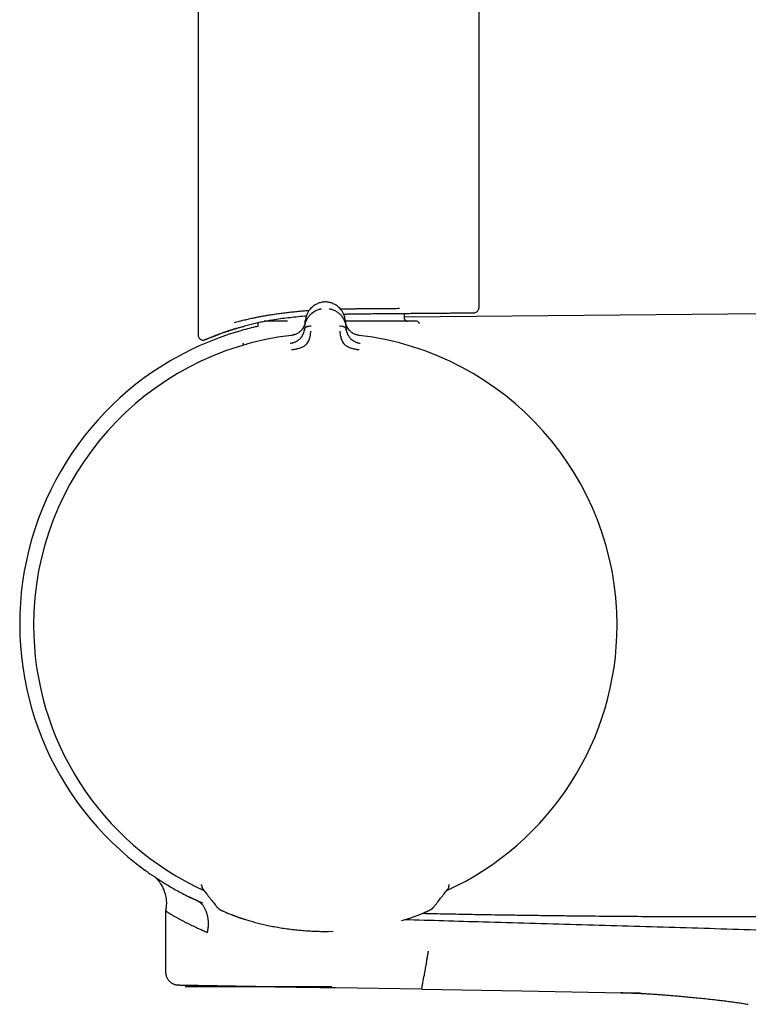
# Model space of a CAD drawing. Header units: millimetres. Extents: x 8 to 1762, y 12 to 2754.
# Tile 14 of 38: x 530 to 586, y 1524 to 1600. Entities that reach past the tile are written whole.
import ezdxf

# ---------------------------------------------------------------- set-up
doc = ezdxf.new("R2010")
doc.units = ezdxf.units.MM

msp = doc.modelspace()

# ---------------------------------------------------------------- linework, layer by layer
at = {"color": 7, "linetype": 'Continuous', "lineweight": 30}
for p, q in [((543.549, 2572.562), (543.549, 1575.706)), ((565.449, 1577.839), (565.449, 2572.562)), ((553.313, 1578.277), (553.313, 1578.278)), ((559.649, 1576.978), (559.649, 1577.392)), ((587.662, 1577.352), (559.649, 1577.108)), ((546.735, 1576.294), (546.795, 1576.301)), ((548.199, 1576.578), (548.199, 1576.378)), ((551.868, 1576.347), (551.855, 1576.195)), ((551.868, 1576.347), (551.91, 1576.823)), ((551.908, 1576.78), (551.903, 1576.747)), ((555.031, 1576.823), (555.073, 1576.347)), ((555.086, 1576.195), (555.073, 1576.347)), ((544.673, 1575.578), (544.749, 1575.608)), ((543.827, 1532.823), (543.826, 1532.882)), ((543.827, 1532.823), (543.827, 1532.822)), ((562.997, 1532.502), (563.004, 1532.512)), ((563.007, 1532.517), (563.066, 1532.613)), ((563.112, 1532.785), (563.114, 1532.826)), ((563.114, 1532.826), (563.115, 1532.882)), ((563.114, 1532.825), (563.114, 1532.826)), ((541.023, 1530.841), (541.023, 1526.072)), ((553.355, 1529.233), (553.687, 1529.232)), ((553.687, 1529.232), (554.076, 1529.241)), ((560.986, 1524.724), (554.272, 1524.841)), ((560.986, 1524.724), (568.781, 1524.588)), ((568.781, 1524.588), (576.575, 1524.452)), ((576.653, 1524.45), (576.575, 1524.452))]:
    msp.add_line(p, q, dxfattribs=at)
at = {"color": 7, "linetype": 'Continuous', "lineweight": 30, "flags": 128}
for points in [[(546.251, 1530.497), (546.246, 1530.499), (546.231, 1530.505)], [(560.691, 1530.497), (560.696, 1530.499), (560.711, 1530.505)]]:
    msp.add_lwpolyline(points, dxfattribs=at)
at = {"color": 7, "linetype": 'Continuous', "lineweight": 30}
for centre, radius, start, end in [((549.149, 1576.978), 0.2, 270, 333.25866), ((559.849, 1576.978), 0.2, 180, 270), ((548.399, 1576.578), 0.2, 149.58661, 180), ((560.599, 1576.578), 0.2, 0, 90), ((553.399, 1553.2), 23.753, 106.14113, 233.90748), ((553.471, 1553.092), 22.74, 96.67494, 179.99681), ((553.471, 1553.092), 22.741, 0, 83.32509), ((553.471, 1553.092), 22.741, 179.99678, 245.39276), ((553.471, 1553.092), 22.741, 294.58245, 0), ((544.327, 1532.826), 0.5, 180.40295, 218.12938), ((544.327, 1532.821), 0.499, 200.42872, 218.14886), ((562.614, 1532.823), 0.499, 321.94429, 334.75142), ((545.568, 1531.566), 0.7, 218.12923, 249.8891), ((545.106, 1530.911), 0.221, 359.28896, 0.71104), ((561.375, 1531.567), 0.7, 290.11586, 321.96715)]:
    msp.add_arc(centre, radius, start, end, dxfattribs=at)
for points, knots in [([(546.387, 1576.685), (546.511, 1576.718), (546.755, 1576.785), (547.137, 1576.879), (547.52, 1576.968), (547.829, 1577.034), (548.06, 1577.081), (548.209, 1577.111), (548.358, 1577.14), (548.507, 1577.167), (548.654, 1577.194), (548.8, 1577.22), (548.946, 1577.245), (549.176, 1577.283), (549.494, 1577.333), (549.902, 1577.392), (550.313, 1577.445), (550.723, 1577.494), (551.133, 1577.537), (551.542, 1577.575), (551.903, 1577.605), (552.129, 1577.621), (552.219, 1577.627)], [0, 0, 0, 0, 0.0801683, 0.1575137, 0.2320381, 0.3037437, 0.331145, 0.3581116, 0.3846439, 0.4107421, 0.4364062, 0.4616365, 0.4864332, 0.5107966, 0.578301, 0.6446922, 0.7099757, 0.774157, 0.8372424, 0.8992379, 0.9601504, 1, 1, 1, 1]), ([(551.868, 1576.347), (551.868, 1576.347), (551.869, 1576.348), (551.869, 1576.351), (551.87, 1576.361), (551.872, 1576.381), (551.876, 1576.416), (551.882, 1576.457), (551.89, 1576.502), (551.899, 1576.548), (551.911, 1576.601), (551.927, 1576.659), (551.948, 1576.724), (551.974, 1576.793), (552.004, 1576.864), (552.038, 1576.933), (552.073, 1576.997), (552.109, 1577.056), (552.145, 1577.11), (552.181, 1577.158), (552.246, 1577.241), (552.349, 1577.351), (552.501, 1577.478), (552.652, 1577.573), (552.794, 1577.642), (552.923, 1577.691), (553.052, 1577.728), (553.14, 1577.743), (553.183, 1577.751)], [0, 0, 0, 0, 0.000168, 0.001366, 0.004586, 0.016604, 0.036112, 0.063203, 0.085536, 0.111339, 0.140658, 0.173547, 0.210058, 0.250245, 0.293157, 0.333715, 0.371864, 0.407554, 0.440746, 0.471406, 0.499508, 0.598574, 0.690499, 0.775233, 0.835887, 0.893463, 0.948098, 1, 1, 1, 1]), ([(553.313, 1578.278), (553.258, 1578.269), (553.15, 1578.251), (552.996, 1578.205), (552.852, 1578.148), (552.702, 1578.072), (552.552, 1577.974), (552.408, 1577.853), (552.263, 1577.701), (552.129, 1577.514), (552.018, 1577.291), (551.941, 1577.059), (551.92, 1576.902), (551.91, 1576.823)], [0, 0, 0, 0, 0.062795, 0.124858, 0.186758, 0.248837, 0.332083, 0.415771, 0.499389, 0.624191, 0.74929, 0.874694, 1, 1, 1, 1]), ([(553.628, 1578.278), (553.575, 1578.282), (553.47, 1578.289), (553.364, 1578.281), (553.311, 1578.278)], [0, 0, 0, 0, 0.495954, 1, 1, 1, 1]), ([(553.869, 1578.226), (553.837, 1578.235), (553.759, 1578.258), (553.676, 1578.271), (553.627, 1578.278)], [0, 0, 0, 0, 0.405602, 1, 1, 1, 1]), ([(553.758, 1577.751), (553.801, 1577.743), (553.888, 1577.729), (554.016, 1577.692), (554.145, 1577.643), (554.253, 1577.591), (554.341, 1577.54), (554.411, 1577.494), (554.479, 1577.444), (554.545, 1577.39), (554.608, 1577.331), (554.669, 1577.269), (554.732, 1577.196), (554.799, 1577.108), (554.848, 1577.031), (554.88, 1576.976), (554.895, 1576.947), (554.91, 1576.918), (554.925, 1576.888), (554.94, 1576.856), (554.954, 1576.824), (554.981, 1576.758), (555.013, 1576.666), (555.042, 1576.554), (555.057, 1576.473), (555.065, 1576.416), (555.07, 1576.381), (555.072, 1576.361), (555.072, 1576.351), (555.073, 1576.349), (555.073, 1576.348), (555.073, 1576.347), (555.073, 1576.347)], [0, 0, 0, 0, 0.051373, 0.105665, 0.163102, 0.223828, 0.260047, 0.297372, 0.335805, 0.375343, 0.415981, 0.457712, 0.500527, 0.55796, 0.625151, 0.641553, 0.65843, 0.675777, 0.69359, 0.711864, 0.730595, 0.749776, 0.826538, 0.888784, 0.93693, 0.964012, 0.983495, 0.995471, 0.998664, 0.999564, 0.99984, 1, 1, 1, 1]), ([(555.032, 1576.823), (555.021, 1576.902), (555, 1577.059), (554.924, 1577.291), (554.812, 1577.514), (554.678, 1577.701), (554.533, 1577.853), (554.389, 1577.974), (554.239, 1578.072), (554.089, 1578.148), (553.972, 1578.197), (553.897, 1578.217), (553.873, 1578.224)], [0, 0, 0, 0, 0.138622, 0.277352, 0.415741, 0.5538, 0.646302, 0.738883, 0.830978, 0.899659, 0.968145, 1, 1, 1, 1]), ([(554.641, 1577.735), (554.642, 1577.735), (554.797, 1577.74), (554.988, 1577.744), (555.214, 1577.749), (555.321, 1577.751), (555.429, 1577.753), (555.537, 1577.755), (555.646, 1577.757), (555.756, 1577.759), (555.907, 1577.761), (556.105, 1577.764), (556.356, 1577.767), (556.623, 1577.769), (556.906, 1577.772), (557.205, 1577.774), (557.505, 1577.776), (557.869, 1577.778), (558.291, 1577.781), (558.776, 1577.784), (559.09, 1577.786), (559.248, 1577.787)], [0, 0, 0, 0, 0.000422, 0.097903, 0.120221, 0.142699, 0.165336, 0.188132, 0.211088, 0.234202, 0.257476, 0.306929, 0.360133, 0.417087, 0.477792, 0.542247, 0.610452, 0.672721, 0.781814, 0.890907, 1, 1, 1, 1]), ([(565.048, 1577.439), (565.081, 1577.442), (565.141, 1577.447), (565.229, 1577.483), (565.317, 1577.543), (565.389, 1577.63), (565.439, 1577.734), (565.445, 1577.805), (565.449, 1577.843)], [0, 0, 0, 0, 0.157689, 0.284562, 0.452053, 0.664265, 0.816668, 1, 1, 1, 1]), ([(546.795, 1576.301), (546.921, 1576.337), (547.172, 1576.41), (547.573, 1576.52), (547.992, 1576.626), (548.431, 1576.725), (548.888, 1576.815), (549.397, 1576.903), (549.958, 1576.988), (550.571, 1577.067), (551.198, 1577.135), (551.674, 1577.18), (551.943, 1577.199), (551.996, 1577.203)], [0, 0, 0, 0, 0.090375, 0.180429, 0.270382, 0.360785, 0.450749, 0.540495, 0.650626, 0.759287, 0.866912, 0.973965, 1, 1, 1, 1]), ([(554.893, 1577.338), (554.988, 1577.341), (555.308, 1577.349), (555.852, 1577.357), (556.52, 1577.365), (557.181, 1577.371), (557.829, 1577.377), (558.465, 1577.382), (558.874, 1577.386), (559.078, 1577.387)], [0, 0, 0, 0, 0.065487, 0.22168, 0.377575, 0.533167, 0.689301, 0.844945, 1, 1, 1, 1]), ([(559.078, 1577.387), (559.223, 1577.388), (559.511, 1577.391), (559.931, 1577.395), (560.339, 1577.398), (560.735, 1577.402), (561.119, 1577.405), (561.558, 1577.409), (562.041, 1577.413), (562.55, 1577.417), (563.017, 1577.421), (563.414, 1577.425), (563.747, 1577.428), (564.023, 1577.43), (564.268, 1577.432), (564.481, 1577.434), (564.673, 1577.436), (564.837, 1577.437), (564.961, 1577.438), (565.038, 1577.439), (565.047, 1577.439), (565.052, 1577.439)], [0, 0, 0, 0, 0.040972, 0.081773, 0.122491, 0.163211, 0.20402, 0.245004, 0.308904, 0.372486, 0.436078, 0.500011, 0.55117, 0.602083, 0.65292, 0.703847, 0.755034, 0.816406, 0.877498, 0.938601, 1, 1, 1, 1]), ([(544.019, 1575.318), (544.026, 1575.32), (544.038, 1575.324), (544.092, 1575.345), (544.162, 1575.373), (544.246, 1575.408), (544.339, 1575.445), (544.434, 1575.483), (544.526, 1575.52), (544.614, 1575.555), (544.701, 1575.589), (544.788, 1575.624), (544.89, 1575.663), (545.008, 1575.709), (545.144, 1575.762), (545.293, 1575.82), (545.457, 1575.883), (545.652, 1575.953), (545.88, 1576.032), (546.147, 1576.118), (546.432, 1576.206), (546.639, 1576.265), (546.735, 1576.292)], [0, 0, 0, 0, 0.073324, 0.141588, 0.204807, 0.26299, 0.316146, 0.364287, 0.405093, 0.441463, 0.474002, 0.50647, 0.539559, 0.582615, 0.626747, 0.67197, 0.718762, 0.769615, 0.823871, 0.882382, 0.945113, 1, 1, 1, 1]), ([(544.749, 1575.606), (544.749, 1575.606), (544.746, 1575.605), (544.756, 1575.609), (544.779, 1575.617), (544.818, 1575.633), (544.872, 1575.654), (544.942, 1575.681), (545.029, 1575.713), (545.13, 1575.751), (545.249, 1575.795), (545.384, 1575.844), (545.536, 1575.898), (545.705, 1575.956), (545.89, 1576.019), (546.091, 1576.085), (546.31, 1576.155), (546.543, 1576.227), (546.711, 1576.276), (546.795, 1576.3)], [0, 0, 0, 0, 0.0052918, 0.0642862, 0.1232807, 0.1826958, 0.242111, 0.3028325, 0.3635542, 0.4247155, 0.4858771, 0.5489729, 0.6120689, 0.6756253, 0.739182, 0.8041503, 0.8691189, 0.9345594, 1, 1, 1, 1]), ([(546.795, 1576.301), (546.905, 1576.333), (547.017, 1576.366), (547.139, 1576.399), (547.14, 1576.4)], [0, 0, 0, 0, 0.988938, 1, 1, 1, 1]), ([(548.199, 1576.376), (548.133, 1576.362), (547.865, 1576.303), (547.396, 1576.185), (546.996, 1576.073), (546.795, 1576.017)], [0, 0, 0, 0, 0.139076, 0.568444, 1, 1, 1, 1]), ([(550.514, 1576.778), (550.506, 1576.778), (550.39, 1576.778), (550.183, 1576.778), (549.895, 1576.778), (549.631, 1576.778), (549.41, 1576.778), (549.229, 1576.778), (549.08, 1576.778), (548.946, 1576.778), (548.817, 1576.778), (548.747, 1576.778), (548.709, 1576.778)], [0, 0, 0, 0, 0.008318, 0.135863, 0.263263, 0.390432, 0.517977, 0.611582, 0.704987, 0.798432, 0.892156, 1, 1, 1, 1]), ([(551.906, 1576.775), (551.906, 1576.775), (551.906, 1576.773), (551.905, 1576.765), (551.903, 1576.749), (551.9, 1576.722), (551.895, 1576.69), (551.888, 1576.655), (551.88, 1576.619), (551.87, 1576.579), (551.857, 1576.533), (551.841, 1576.483), (551.818, 1576.423), (551.789, 1576.357), (551.752, 1576.286), (551.712, 1576.221), (551.671, 1576.161), (551.619, 1576.095), (551.553, 1576.023), (551.469, 1575.948), (551.382, 1575.884), (551.289, 1575.827), (551.19, 1575.777), (551.08, 1575.734), (550.959, 1575.697), (550.873, 1575.684), (550.828, 1575.677)], [0, 0, 0, 0, 0.000491, 0.00471, 0.016802, 0.036352, 0.063454, 0.085778, 0.111551, 0.140816, 0.173613, 0.20998, 0.249951, 0.306472, 0.35978, 0.409814, 0.456539, 0.499944, 0.569692, 0.634786, 0.695347, 0.751725, 0.809512, 0.868825, 0.931233, 1, 1, 1, 1]), ([(551.072, 1575.142), (551.082, 1575.146), (551.114, 1575.158), (551.167, 1575.183), (551.247, 1575.225), (551.336, 1575.281), (551.43, 1575.354), (551.511, 1575.431), (551.569, 1575.497), (551.611, 1575.552), (551.642, 1575.596), (551.672, 1575.643), (551.7, 1575.692), (551.726, 1575.743), (551.751, 1575.796), (551.777, 1575.858), (551.805, 1575.941), (551.837, 1576.056), (551.849, 1576.145), (551.855, 1576.195)], [0, 0, 0, 0, 0.018132, 0.064173, 0.107397, 0.186267, 0.261849, 0.334432, 0.404206, 0.44212, 0.481506, 0.522393, 0.564801, 0.608741, 0.654216, 0.701221, 0.769414, 0.86945, 1, 1, 1, 1]), ([(551.859, 1576.216), (551.856, 1576.188), (551.851, 1576.139), (551.841, 1576.089), (551.837, 1576.068)], [0, 0, 0, 0, 0.578244, 1, 1, 1, 1]), ([(551.855, 1576.195), (551.859, 1576.213), (551.867, 1576.248), (551.908, 1576.293), (551.963, 1576.332), (552.033, 1576.363), (552.112, 1576.388), (552.225, 1576.412), (552.315, 1576.414), (552.374, 1576.416)], [0, 0, 0, 0, 0.111258, 0.223482, 0.341655, 0.467044, 0.598478, 0.733402, 1, 1, 1, 1]), ([(554.567, 1576.416), (554.627, 1576.414), (554.717, 1576.412), (554.83, 1576.388), (554.909, 1576.363), (554.978, 1576.332), (555.034, 1576.293), (555.074, 1576.248), (555.082, 1576.213), (555.086, 1576.195)], [0, 0, 0, 0, 0.266598, 0.401522, 0.532956, 0.658345, 0.776518, 0.888742, 1, 1, 1, 1]), ([(555.36, 1576.056), (555.346, 1576.07), (555.289, 1576.125), (555.218, 1576.229), (555.158, 1576.333), (555.122, 1576.414), (555.096, 1576.48), (555.069, 1576.566), (555.045, 1576.669), (555.037, 1576.744), (555.034, 1576.781)], [0, 0, 0, 0, 0.063265, 0.254719, 0.436428, 0.502971, 0.589139, 0.706568, 0.855027, 1, 1, 1, 1]), ([(556.114, 1575.677), (556.068, 1575.684), (555.98, 1575.698), (555.856, 1575.735), (555.746, 1575.78), (555.659, 1575.824), (555.588, 1575.866), (555.525, 1575.909), (555.453, 1575.964), (555.381, 1576.031), (555.315, 1576.103), (555.259, 1576.176), (555.208, 1576.253), (555.161, 1576.339), (555.13, 1576.408), (555.11, 1576.458), (555.099, 1576.487), (555.088, 1576.52), (555.077, 1576.557), (555.066, 1576.597), (555.056, 1576.642), (555.047, 1576.685), (555.042, 1576.723), (555.038, 1576.75), (555.036, 1576.765), (555.036, 1576.772), (555.036, 1576.774), (555.035, 1576.775), (555.035, 1576.775), (555.035, 1576.775), (555.035, 1576.775), (555.035, 1576.775)], [0, 0, 0, 0, 0.069381, 0.134474, 0.194647, 0.249723, 0.286616, 0.328877, 0.376647, 0.440744, 0.499958, 0.554703, 0.614664, 0.6798, 0.750013, 0.76892, 0.790509, 0.814753, 0.841618, 0.871065, 0.903043, 0.937492, 0.964713, 0.984146, 0.995886, 0.998893, 0.999683, 0.9999, 0.999964, 0.999986, 1, 1, 1, 1]), ([(560.599, 1576.778), (560.595, 1576.778), (560.589, 1576.778), (560.538, 1576.778), (560.454, 1576.778), (560.333, 1576.778), (560.183, 1576.778), (560.011, 1576.778), (559.821, 1576.778), (559.607, 1576.778), (559.367, 1576.778), (559.102, 1576.778), (558.815, 1576.778), (558.509, 1576.778), (558.183, 1576.778), (557.87, 1576.778), (557.576, 1576.778), (557.306, 1576.778), (557.029, 1576.778), (556.694, 1576.778), (556.3, 1576.778), (555.846, 1576.778), (555.427, 1576.778), (555.159, 1576.778), (555.044, 1576.778)], [0, 0, 0, 0, 0.0494, 0.098772, 0.14974, 0.202051, 0.254477, 0.299959, 0.345363, 0.390896, 0.437348, 0.483715, 0.530219, 0.57667, 0.623038, 0.669542, 0.703671, 0.737728, 0.771799, 0.805972, 0.858343, 0.910672, 0.96165, 1, 1, 1, 1]), ([(555.104, 1576.073), (555.1, 1576.093), (555.091, 1576.141), (555.085, 1576.189), (555.083, 1576.216)], [0, 0, 0, 0, 0.417317, 1, 1, 1, 1]), ([(555.086, 1576.195), (555.089, 1576.172), (555.094, 1576.129), (555.105, 1576.066), (555.118, 1576.01), (555.131, 1575.96), (555.144, 1575.918), (555.157, 1575.882), (555.18, 1575.818), (555.22, 1575.728), (555.286, 1575.614), (555.355, 1575.516), (555.43, 1575.431), (555.497, 1575.368), (555.557, 1575.319), (555.605, 1575.283), (555.657, 1575.249), (555.724, 1575.209), (555.8, 1575.169), (555.86, 1575.146), (555.887, 1575.136)], [0, 0, 0, 0, 0.0588587, 0.1123826, 0.1604026, 0.2027875, 0.2394377, 0.2702802, 0.2952628, 0.4012131, 0.4989485, 0.5886105, 0.6575328, 0.7292405, 0.7662046, 0.8039596, 0.8425343, 0.88194, 0.9470227, 1, 1, 1, 1]), ([(543.549, 1575.724), (543.551, 1575.685), (543.555, 1575.613), (543.595, 1575.521), (543.639, 1575.455), (543.686, 1575.407), (543.74, 1575.367), (543.812, 1575.333), (543.909, 1575.308), (543.981, 1575.315), (544.02, 1575.318)], [0, 0, 0, 0, 0.164918, 0.303369, 0.415102, 0.499977, 0.584923, 0.696542, 0.834947, 1, 1, 1, 1]), ([(544.021, 1575.318), (544.026, 1575.32), (544.037, 1575.323), (544.078, 1575.339), (544.132, 1575.361), (544.196, 1575.387), (544.267, 1575.416), (544.34, 1575.445), (544.411, 1575.474), (544.477, 1575.501), (544.54, 1575.526), (544.593, 1575.547), (544.627, 1575.56), (544.64, 1575.565)], [0, 0, 0, 0, 0.141538, 0.273095, 0.394805, 0.506759, 0.609022, 0.701634, 0.780138, 0.850095, 0.911509, 0.964495, 1, 1, 1, 1]), ([(551.084, 1575.737), (551.049, 1575.725), (550.965, 1575.699), (550.878, 1575.687), (550.827, 1575.68)], [0, 0, 0, 0, 0.41958, 1, 1, 1, 1]), ([(550.834, 1574.569), (550.932, 1574.582), (551.123, 1574.607), (551.396, 1574.666), (551.647, 1574.742), (551.859, 1574.862), (552.023, 1575.01), (552.138, 1575.172), (552.205, 1575.332), (552.264, 1575.512), (552.303, 1575.694), (552.324, 1575.848), (552.332, 1575.934), (552.336, 1575.976), (552.338, 1575.989), (552.338, 1575.993), (552.338, 1575.995)], [0, 0, 0, 0, 0.117772, 0.228252, 0.33124, 0.427014, 0.515099, 0.595624, 0.669421, 0.735797, 0.846044, 0.926768, 0.978141, 0.992758, 0.997301, 1, 1, 1, 1]), ([(554.603, 1575.995), (554.603, 1575.991), (554.606, 1575.971), (554.61, 1575.927), (554.617, 1575.857), (554.629, 1575.761), (554.651, 1575.632), (554.686, 1575.486), (554.738, 1575.329), (554.805, 1575.169), (554.92, 1575.008), (555.084, 1574.861), (555.296, 1574.742), (555.546, 1574.666), (555.819, 1574.607), (556.009, 1574.582), (556.107, 1574.569)], [0, 0, 0, 0, 0.007539, 0.032602, 0.07418, 0.124929, 0.188679, 0.265565, 0.331914, 0.405634, 0.486045, 0.573984, 0.669568, 0.772326, 0.882537, 1, 1, 1, 1]), ([(556.114, 1575.68), (556.071, 1575.685), (556.008, 1575.693), (555.947, 1575.71), (555.929, 1575.716)], [0, 0, 0, 0, 0.69236, 1, 1, 1, 1]), ([(547.113, 1574.918), (547.109, 1574.931), (547.097, 1574.972), (547.084, 1575.018), (547.072, 1575.058), (547.071, 1575.063), (547.07, 1575.066)], [0, 0, 0, 0, 0.123667, 0.42921, 0.723397, 1, 1, 1, 1]), ([(551.112, 1575.157), (551.056, 1575.135), (550.944, 1575.092), (550.823, 1575.068), (550.762, 1575.057)], [0, 0, 0, 0, 0.497112, 1, 1, 1, 1]), ([(550.773, 1575.065), (550.818, 1575.071), (550.893, 1575.082), (550.965, 1575.106), (550.995, 1575.115)], [0, 0, 0, 0, 0.588104, 1, 1, 1, 1]), ([(550.775, 1575.055), (550.775, 1575.055), (550.773, 1575.063), (550.773, 1575.064), (550.773, 1575.065)], [0, 0, 0, 0, 0.001512, 1, 1, 1, 1]), ([(556.168, 1575.058), (556.109, 1575.07), (555.992, 1575.093), (555.883, 1575.136), (555.829, 1575.156)], [0, 0, 0, 0, 0.50288, 1, 1, 1, 1]), ([(555.939, 1575.117), (555.972, 1575.107), (556.046, 1575.083), (556.124, 1575.071), (556.168, 1575.065)], [0, 0, 0, 0, 0.430037, 1, 1, 1, 1]), ([(556.168, 1575.065), (556.168, 1575.064), (556.168, 1575.064), (556.167, 1575.054), (556.167, 1575.054)], [0, 0, 0, 0, 0.955707, 1, 1, 1, 1]), ([(539.444, 1533.978), (539.436, 1533.984), (539.411, 1534.002), (539.4, 1534.009), (539.406, 1534.005), (539.406, 1534.005)], [0, 0, 0, 0, 0.330874, 0.999409, 1, 1, 1, 1]), ([(539.406, 1534.005), (539.409, 1534.003), (539.415, 1533.998), (539.464, 1533.963), (539.541, 1533.908), (539.65, 1533.83), (539.791, 1533.731), (539.963, 1533.612), (540.168, 1533.473), (540.416, 1533.31), (540.709, 1533.122), (541.051, 1532.91), (541.43, 1532.685), (541.846, 1532.448), (542.302, 1532.201), (542.8, 1531.945), (543.163, 1531.773), (543.347, 1531.686)], [0, 0, 0, 0, 0.062376, 0.125029, 0.187282, 0.249307, 0.311275, 0.37336, 0.435728, 0.498545, 0.569452, 0.640227, 0.711069, 0.781451, 0.852462, 0.925272, 1, 1, 1, 1]), ([(540.251, 1533.42), (540.273, 1533.397), (540.316, 1533.351), (540.386, 1533.271), (540.45, 1533.192), (540.511, 1533.111), (540.587, 1533.002), (540.675, 1532.862), (540.764, 1532.698), (540.838, 1532.54), (540.909, 1532.365), (540.977, 1532.163), (541.034, 1531.929), (541.063, 1531.736), (541.075, 1531.59), (541.079, 1531.491), (541.08, 1531.391), (541.076, 1531.283), (541.066, 1531.155), (541.049, 1531.004), (541.031, 1530.893), (541.022, 1530.834)], [0, 0, 0, 0, 0.039053, 0.076794, 0.112535, 0.148314, 0.18406, 0.255136, 0.323066, 0.383326, 0.439931, 0.524137, 0.609994, 0.69542, 0.731019, 0.765899, 0.801354, 0.837649, 0.880462, 0.937274, 1, 1, 1, 1]), ([(543.827, 1532.822), (543.83, 1532.783), (543.836, 1532.705), (543.859, 1532.65), (543.87, 1532.623)], [0, 0, 0, 0, 0.50133, 1, 1, 1, 1]), ([(543.87, 1532.621), (543.877, 1532.607), (543.891, 1532.576), (543.914, 1532.539), (543.932, 1532.515), (543.942, 1532.502)], [0, 0, 0, 0, 0.287584, 0.630072, 1, 1, 1, 1]), ([(543.945, 1532.499), (544.124, 1532.271), (544.483, 1531.813), (544.842, 1531.356), (545.022, 1531.127)], [0, 0, 0, 0, 0.4985465, 1, 1, 1, 1]), ([(561.922, 1531.129), (562.101, 1531.358), (562.46, 1531.815), (562.818, 1532.273), (562.997, 1532.501)], [0, 0, 0, 0, 0.500598, 1, 1, 1, 1]), ([(563.064, 1532.61), (563.069, 1532.619), (563.078, 1532.639), (563.104, 1532.709), (563.11, 1532.776), (563.114, 1532.825)], [0, 0, 0, 0, 0.169976, 0.391275, 1, 1, 1, 1]), ([(543.346, 1531.686), (543.19, 1531.759), (543.017, 1531.84), (542.859, 1531.92), (542.843, 1531.928)], [0, 0, 0, 0, 0.8960656, 1, 1, 1, 1]), ([(544.282, 1529.157), (544.284, 1529.161), (544.29, 1529.179), (544.298, 1529.22), (544.307, 1529.266), (544.314, 1529.308), (544.319, 1529.339), (544.324, 1529.373), (544.33, 1529.41), (544.335, 1529.451), (544.341, 1529.494), (544.346, 1529.541), (544.356, 1529.65), (544.364, 1529.818), (544.357, 1530.039), (544.337, 1530.216), (544.314, 1530.351), (544.293, 1530.447), (544.27, 1530.54), (544.245, 1530.627), (544.218, 1530.71), (544.17, 1530.84), (544.093, 1531.008), (543.977, 1531.199), (543.846, 1531.36), (543.698, 1531.492), (543.531, 1531.599), (543.409, 1531.656), (543.347, 1531.686)], [0, 0, 0, 0, 0.004242, 0.016723, 0.036678, 0.045023, 0.054232, 0.064321, 0.07531, 0.087223, 0.100086, 0.113932, 0.128795, 0.19697, 0.264967, 0.332097, 0.365028, 0.397347, 0.428921, 0.459627, 0.489357, 0.518021, 0.60304, 0.685739, 0.764724, 0.840407, 0.918607, 1, 1, 1, 1]), ([(543.93, 1531.422), (543.84, 1531.46), (543.661, 1531.537), (543.484, 1531.621), (543.396, 1531.663)], [0, 0, 0, 0, 0.505871, 1, 1, 1, 1]), ([(541.023, 1530.834), (541.023, 1530.834), (541.018, 1530.838), (541.035, 1530.826), (541.077, 1530.797), (541.155, 1530.744), (541.268, 1530.671), (541.42, 1530.578), (541.612, 1530.463), (541.79, 1530.361), (541.93, 1530.282), (542.016, 1530.234), (542.108, 1530.184), (542.205, 1530.131), (542.309, 1530.076), (542.418, 1530.019), (542.53, 1529.961), (542.647, 1529.902), (542.766, 1529.842), (542.876, 1529.788), (543.004, 1529.725), (543.165, 1529.648), (543.382, 1529.546), (543.64, 1529.43), (543.941, 1529.298), (544.165, 1529.206), (544.282, 1529.157)], [0, 0, 0, 0, 0.000389, 0.064082, 0.129787, 0.197567, 0.26748, 0.339578, 0.413908, 0.490514, 0.514248, 0.538578, 0.563505, 0.58903, 0.615153, 0.641875, 0.66762, 0.693899, 0.720713, 0.745743, 0.763692, 0.80001, 0.8418, 0.889061, 0.941795, 1, 1, 1, 1]), ([(545.16, 1530.998), (545.17, 1530.989), (545.203, 1530.962), (545.253, 1530.932), (545.287, 1530.912), (545.318, 1530.896), (545.36, 1530.874), (545.414, 1530.847), (545.485, 1530.814), (545.577, 1530.772), (545.693, 1530.721), (545.837, 1530.66), (546.014, 1530.588), (546.156, 1530.534), (546.23, 1530.505)], [0, 0, 0, 0, 0.019186, 0.058546, 0.104582, 0.157068, 0.219595, 0.292176, 0.380716, 0.480812, 0.592585, 0.716209, 0.851914, 1, 1, 1, 1]), ([(560.711, 1530.505), (560.769, 1530.528), (560.88, 1530.57), (561.021, 1530.627), (561.138, 1530.675), (561.233, 1530.715), (561.31, 1530.748), (561.371, 1530.775), (561.439, 1530.806), (561.52, 1530.843), (561.598, 1530.882), (561.648, 1530.909), (561.704, 1530.939), (561.759, 1530.981), (561.783, 1530.999)], [0, 0, 0, 0, 0.116618, 0.222359, 0.317322, 0.401583, 0.475195, 0.538195, 0.594289, 0.701841, 0.82308, 0.888773, 0.952346, 1, 1, 1, 1]), ([(546.251, 1530.497), (546.342, 1530.462), (546.527, 1530.393), (546.845, 1530.284), (547.081, 1530.206), (547.219, 1530.164), (547.233, 1530.16)], [0, 0, 0, 0, 0.319595, 0.640605, 0.963367, 1, 1, 1, 1]), ([(546.288, 1530.484), (546.381, 1530.45), (546.566, 1530.381), (546.885, 1530.271), (547.233, 1530.158), (547.611, 1530.045), (548.014, 1529.933), (548.441, 1529.824), (548.891, 1529.72), (549.363, 1529.623), (549.856, 1529.533), (550.367, 1529.452), (550.894, 1529.382), (551.437, 1529.324), (551.992, 1529.279), (552.555, 1529.248), (553.12, 1529.231), (553.498, 1529.232), (553.687, 1529.232)], [0, 0, 0, 0, 0.062512, 0.124938, 0.187559, 0.250654, 0.313114, 0.375235, 0.437283, 0.499526, 0.561961, 0.624152, 0.686377, 0.748912, 0.81225, 0.875013, 0.937496, 1, 1, 1, 1]), ([(559.396, 1530.065), (559.412, 1530.07), (559.554, 1530.11), (559.8, 1530.187), (560.128, 1530.294), (560.428, 1530.398), (560.604, 1530.464), (560.692, 1530.497)], [0, 0, 0, 0, 0.031586, 0.274777, 0.517329, 0.759103, 1, 1, 1, 1]), ([(587.483, 1529.324), (585.072, 1529.395), (580.252, 1529.537), (573.019, 1529.744), (566.148, 1529.942), (561.688, 1530.077), (559.638, 1530.139)], [0, 0, 0, 0, 0.2597647, 0.5194899, 0.7792177, 1, 1, 1, 1]), ([(561.055, 1530.641), (561.197, 1530.638), (561.982, 1530.621), (563.343, 1530.593), (565.137, 1530.559), (566.696, 1530.533), (568.09, 1530.511), (569.321, 1530.493), (570.556, 1530.476), (571.793, 1530.461), (574.21, 1530.433), (577.821, 1530.402), (582.643, 1530.379), (585.873, 1530.38), (587.496, 1530.381)], [0, 0, 0, 0, 0.016055, 0.089112, 0.15445, 0.219573, 0.266031, 0.312605, 0.359294, 0.4061, 0.453021, 0.633504, 0.81583, 1, 1, 1, 1]), ([(561.479, 1527.698), (561.479, 1527.697), (561.48, 1527.697), (561.478, 1527.674), (561.47, 1527.62), (561.459, 1527.542), (561.444, 1527.448), (561.426, 1527.331), (561.403, 1527.193), (561.378, 1527.038), (561.35, 1526.868), (561.319, 1526.686), (561.283, 1526.477), (561.242, 1526.24), (561.197, 1525.98), (561.166, 1525.807), (561.151, 1525.721)], [0, 0, 0, 0, 0.08058, 0.16188, 0.244358, 0.307209, 0.370896, 0.435258, 0.499998, 0.564739, 0.629102, 0.692789, 0.755642, 0.838121, 0.919421, 1, 1, 1, 1]), ([(541.014, 1526.072), (541.016, 1526.024), (541.02, 1525.931), (541.049, 1525.799), (541.089, 1525.682), (541.143, 1525.573), (541.204, 1525.476), (541.273, 1525.392), (541.343, 1525.321), (541.418, 1525.259), (541.5, 1525.203), (541.584, 1525.157), (541.674, 1525.118), (541.774, 1525.086), (541.89, 1525.062), (541.972, 1525.057), (542.015, 1525.055)], [0, 0, 0, 0, 0.090853, 0.176567, 0.255494, 0.326333, 0.406612, 0.471342, 0.533396, 0.595251, 0.656624, 0.719821, 0.777239, 0.843858, 0.918589, 1, 1, 1, 1]), ([(560.986, 1524.724), (560.987, 1524.727), (560.988, 1524.734), (560.997, 1524.79), (561.009, 1524.858), (561.018, 1524.915), (561.023, 1524.947), (561.029, 1524.981), (561.038, 1525.036), (561.054, 1525.128), (561.079, 1525.277), (561.112, 1525.479), (561.137, 1525.636), (561.151, 1525.721)], [0, 0, 0, 0, 0.1178643, 0.2403528, 0.3675452, 0.4001403, 0.4330363, 0.4662341, 0.4997347, 0.5867142, 0.6991107, 0.8368889, 1, 1, 1, 1]), ([(542.015, 1525.055), (542.018, 1525.055), (542.026, 1525.055), (542.088, 1525.054), (542.186, 1525.052), (542.322, 1525.049), (542.496, 1525.046), (542.705, 1525.043), (542.965, 1525.038), (543.279, 1525.033), (543.654, 1525.026), (544.075, 1525.019), (544.538, 1525.011), (545.043, 1525.002), (545.561, 1524.993), (546.084, 1524.984), (546.608, 1524.975), (547.159, 1524.965), (547.733, 1524.955), (548.327, 1524.945), (548.938, 1524.934), (549.36, 1524.927), (549.571, 1524.923)], [0, 0, 0, 0, 0.047256, 0.094665, 0.14238, 0.190188, 0.237724, 0.285328, 0.33314, 0.38892, 0.444444, 0.499935, 0.555871, 0.611309, 0.66649, 0.713819, 0.76129, 0.809057, 0.856925, 0.904524, 0.952169, 1, 1, 1, 1]), ([(546.263, 1524.924), (545.597, 1524.924), (543.757, 1524.924), (542.456, 1524.924), (542.546, 1524.924), (542.569, 1524.924)], [0, 0, 0, 0, 0.299121, 0.825904, 1, 1, 1, 1]), ([(542.574, 1524.924), (542.551, 1524.924), (542.464, 1524.924), (544.226, 1524.924), (547.581, 1524.924), (551.174, 1524.924), (553.369, 1524.924), (553.974, 1524.924)], [0, 0, 0, 0, 0.09325, 0.361436, 0.629622, 0.897808, 1, 1, 1, 1]), ([(549.571, 1524.923), (549.781, 1524.919), (550.203, 1524.912), (550.854, 1524.902), (551.518, 1524.892), (552.193, 1524.882), (552.878, 1524.873), (553.571, 1524.865), (554.037, 1524.86), (554.27, 1524.858)], [0, 0, 0, 0, 0.142185, 0.284626, 0.427293, 0.570166, 0.713234, 0.856503, 1, 1, 1, 1]), ([(576.509, 1524.453), (576.626, 1524.451), (576.854, 1524.447), (577.194, 1524.438), (577.533, 1524.426), (577.883, 1524.411), (578.188, 1524.395), (578.446, 1524.381), (578.657, 1524.368), (578.887, 1524.353), (579.149, 1524.336), (579.449, 1524.315), (579.791, 1524.289), (580.175, 1524.26), (580.6, 1524.225), (581.066, 1524.185), (581.569, 1524.14), (582.102, 1524.09), (582.659, 1524.035), (583.227, 1523.976), (583.779, 1523.916), (584.303, 1523.855), (584.789, 1523.794), (585.246, 1523.733), (585.669, 1523.672), (586.063, 1523.611), (586.317, 1523.569), (586.441, 1523.548)], [0, 0, 0, 0, 0.035301, 0.068435, 0.102246, 0.137424, 0.173636, 0.194206, 0.214814, 0.237318, 0.263513, 0.293648, 0.327927, 0.366477, 0.409312, 0.456284, 0.507048, 0.561027, 0.617386, 0.675042, 0.732699, 0.784344, 0.833736, 0.880009, 0.922727, 0.962217, 1, 1, 1, 1]), ([(576.575, 1524.452), (576.556, 1524.452), (576.517, 1524.453), (576.512, 1524.453), (576.509, 1524.453)], [0, 0, 0, 0, 0.500006, 1, 1, 1, 1]), ([(576.574, 1524.48), (576.573, 1524.475), (576.571, 1524.45), (576.574, 1524.451), (576.575, 1524.452)], [0, 0, 0, 0, 0.182404, 1, 1, 1, 1]), ([(576.573, 1524.478), (576.586, 1524.469), (576.611, 1524.451), (576.639, 1524.451), (576.653, 1524.45)], [0, 0, 0, 0, 0.499369, 1, 1, 1, 1]), ([(577.368, 1524.433), (577.392, 1524.432), (577.436, 1524.431), (577.519, 1524.429), (577.608, 1524.426), (577.704, 1524.423), (577.804, 1524.418), (577.91, 1524.412), (578.021, 1524.406), (578.092, 1524.402), (578.13, 1524.401)], [0, 0, 0, 0, 0.1282544, 0.2426281, 0.3490233, 0.4546958, 0.5670848, 0.6925346, 0.835765, 1, 1, 1, 1]), ([(578.129, 1524.4), (578.086, 1524.402), (577.905, 1524.412), (577.651, 1524.423), (577.441, 1524.43), (577.368, 1524.432)], [0, 0, 0, 0, 0.173306, 0.712056, 1, 1, 1, 1])]:
    msp.add_open_spline(points, degree=3, knots=knots, dxfattribs=at)

doc.saveas('drawing.dxf')
